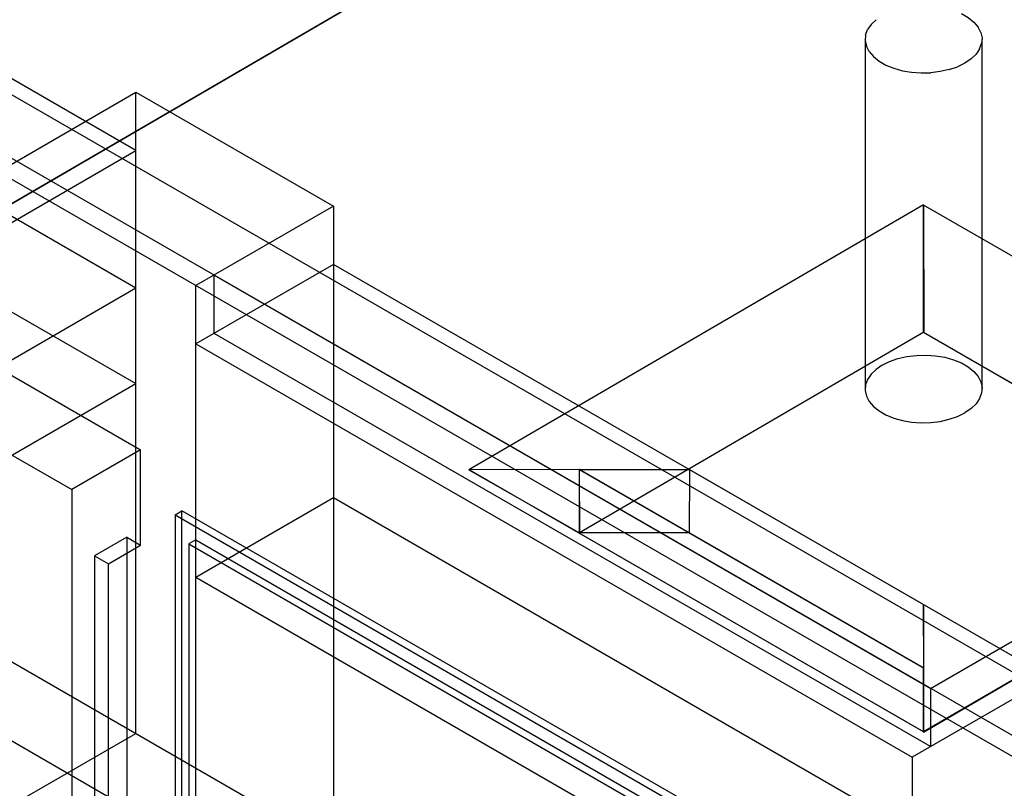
# Model space of a CAD drawing. Header units: inches. Extents: x 169 to 20644, y -1032 to 721.
# Tile 23 of 42: x 1837 to 2140, y -369 to -132. Entities that reach past the tile are written whole.
import ezdxf
from ezdxf import colors
from ezdxf.entities.mleader import LeaderData, LeaderLine
from ezdxf.math import Vec2, Vec3

# ---------------------------------------------------------------- set-up
doc = ezdxf.new("R2010")
doc.units = ezdxf.units.IN
doc.header["$LTSCALE"] = 0.5
doc.header["$MEASUREMENT"] = 0
doc.layers.add('M-SECT-PATT', color=8, linetype='Continuous')
doc.layers.add('S-ANNO-DIMS', color=1, linetype='Continuous')
doc.styles.add('Annotative', font='romans.shx', dxfattribs={"width": 0.8, "height": 0.125})

msp = doc.modelspace()

# ---------------------------------------------------------------- linework, layer by layer
at = {"layer": 'M-SECT-PATT', "lineweight": -3}
for p, q in [((2402.95, -509.44), (470.43, 606.3)), ((799.23, 442.59), (2162.53, -344.51)), ((2162.53, -364.12), (799.23, 422.98)), ((773.78, 282.56), (2187.99, -533.94)), ((2179.5, -553.53), (782.26, 253.17)), ((1328.15, 50.68), (1874.03, -264.49)), ((1872.62, -172.23), (1652, -44.85)), ((1872.62, -214.69), (1615.23, -66.08)), ((1833.73, -188.96), (1973.74, -107.32)), ((1571.39, -114.26), (1852.82, -276.74)), ((1652, -116.71), (1872.62, -244.08)), ((1833.81, -188.82), (1939.88, -126.97)), ((2097.16, -137.94), (2097.16, -245.76)), ((2133.16, -245.66), (2133.16, -137.94)), ((1830.19, -178.76), (1872.62, -154.27)), ((1872.62, -351.86), (1872.62, -154.27)), ((1872.62, -154.27), (1933.43, -189.37)), ((1830.19, -196.72), (1872.62, -172.23)), ((1933.43, -189.37), (1891, -213.87)), ((1933.43, -189.37), (1933.43, -386.97)), ((2115.16, -188.97), (1975.15, -270.61)), ((2115.24, -228.21), (2115.16, -188.97)), ((2115.16, -188.97), (2115.16, -228.36)), ((2115.16, -228.26), (2115.16, -189.07)), ((2115.16, -189.07), (2115.24, -228.31)), ((2255.16, -269.9), (2115.16, -189.07)), ((1933.43, -207.34), (1891, -231.83)), ((2154.05, -334.71), (1933.43, -207.34)), ((1896.66, -228.57), (1896.66, -210.6)), ((1896.66, -210.6), (2117.28, -337.98)), ((1872.62, -214.69), (1830.19, -239.18)), ((1891, -411.46), (1891, -213.87)), ((2117.28, -355.94), (1896.66, -228.57)), ((2115.24, -228.21), (2009.18, -290.06)), ((2115.16, -228.36), (2115.16, -228.26)), ((2221.14, -289.45), (2115.16, -228.26)), ((2187.28, -270), (2115.16, -228.36)), ((2115.24, -228.31), (2115.24, -228.21)), ((1891, -231.83), (2111.62, -359.21)), ((1808.98, -280.82), (1872.62, -244.08)), ((1874.03, -264.49), (1852.82, -276.74)), ((1874.03, -293.89), (1874.03, -264.49)), ((2115.16, -351.45), (2255.16, -269.8)), ((2009.09, -270.51), (1975.15, -270.61)), ((1975.15, -270.61), (2009.18, -290.06)), ((2009.2, -270.51), (1975.32, -270.61)), ((1975.32, -270.61), (2115.24, -351.4)), ((2009.09, -270.51), (2115.24, -331.8)), ((2009.09, -270.51), (2009.09, -290.11)), ((2009.09, -270.51), (2009.18, -290.06)), ((2115.16, -331.69), (2009.2, -270.51)), ((2009.2, -270.51), (2043.03, -270.51)), ((2043.03, -270.51), (2042.95, -290.06)), ((2043.03, -270.51), (2115.16, -312.16)), ((1852.82, -276.74), (1852.82, -413.91)), ((1891, -303.68), (1933.43, -279.19)), ((1933.43, -279.19), (2154.05, -406.56)), ((1884.64, -284.5), (1886.76, -283.27)), ((1884.64, -284.5), (1884.64, -410.24)), ((1884.64, -284.5), (2109.5, -414.32)), ((1886.76, -409.01), (1886.76, -283.27)), ((2111.62, -413.09), (1886.76, -283.27)), ((2042.95, -290.06), (2009.01, -290.06)), ((2009.09, -290.11), (2009.18, -290.06)), ((2115.16, -351.35), (2009.09, -290.11)), ((2221.31, -289.45), (2115.16, -351.35)), ((1869.79, -291.44), (1859.89, -297.15)), ((1864.13, -299.6), (1874.03, -293.89)), ((1869.79, -291.44), (1869.79, -399.21)), ((1869.79, -291.44), (1874.03, -293.89)), ((1891, -292.25), (1888.88, -293.48)), ((1888.88, -293.48), (1888.88, -412.69)), ((1888.88, -293.48), (2109.5, -420.85)), ((1891, -292.25), (2111.62, -419.63)), ((1859.89, -297.15), (1859.89, -392.68)), ((1859.89, -297.15), (1864.13, -299.6)), ((1864.13, -407.38), (1864.13, -299.6)), ((1891, -303.68), (2111.62, -431.06)), ((2115.24, -331.8), (2115.16, -312.16)), ((2115.16, -312.16), (2115.16, -331.69)), ((2117.28, -337.98), (2154.05, -316.75)), ((2115.16, -351.35), (2115.16, -331.69)), ((2115.24, -351.3), (2115.16, -331.75)), ((2115.16, -331.75), (2115.16, -351.35)), ((2115.16, -351.45), (2115.16, -331.75)), ((2115.24, -351.4), (2115.24, -331.8)), ((2154.05, -334.71), (2111.62, -359.21)), ((2117.28, -337.98), (2117.28, -355.94)), ((2115.24, -351.3), (2115.16, -351.45)), ((1806.86, -389.82), (1872.62, -351.86)), ((2111.62, -359.21), (2111.62, -401.66))]:
    msp.add_line(p, q, dxfattribs=at)
for points in [[(2126.79, -130.01, 0), (2128.89, -131.22, 0), (2130.62, -132.62, 0), (2131.93, -134.16, 0)], [(2098.99, -133.37, 0), (2097.91, -134.97, 0)], [(2098.99, -133.37, 0), (2100.51, -131.9, 0)], [(2097.29, -136.65, 0), (2097.91, -134.97, 0)], [(2132.77, -135.8, 0), (2131.93, -134.16, 0)], [(2132.77, -135.8, 0), (2133.14, -137.51, 0), (2133.02, -139.22, 0)], [(2097.29, -136.65, 0), (2097.17, -138.36, 0), (2097.54, -140.07, 0)], [(2132.41, -140.9, 0), (2133.02, -139.22, 0)], [(2098.39, -141.71, 0), (2097.54, -140.07, 0)], [(2098.39, -141.71, 0), (2099.69, -143.26, 0), (2101.42, -144.65, 0), (2103.52, -145.87, 0), (2105.94, -146.86, 0), (2108.61, -147.62, 0), (2111.46, -148.11, 0), (2114.41, -148.32, 0), (2117.38, -148.25, 0)], [(2129.81, -143.97, 0), (2131.33, -142.5, 0)], [(2132.41, -140.9, 0), (2131.33, -142.5, 0)], [(2127.88, -145.28, 0), (2125.62, -146.39, 0)], [(2129.81, -143.97, 0), (2127.88, -145.28, 0)], [(2123.06, -147.27, 0), (2120.29, -147.9, 0), (2117.38, -148.25, 0)], [(2123.06, -147.27, 0), (2125.62, -146.39, 0)], [(2115.24, -228.31, 0), (2127.05, -235.08, 0), (2209.41, -282.63, 0), (2221.14, -289.45, 0)], [(2102.43, -238.36, 0), (2104.7, -237.24, 0), (2107.25, -236.35, 0), (2110.02, -235.72, 0), (2112.93, -235.36, 0), (2115.9, -235.28, 0), (2118.85, -235.48, 0), (2121.7, -235.96, 0), (2124.37, -236.71, 0), (2126.79, -237.71, 0), (2128.89, -238.92, 0), (2130.62, -240.32, 0), (2131.93, -241.87, 0), (2132.77, -243.52, 0), (2133.14, -245.23, 0), (2133.02, -246.95, 0), (2132.41, -248.64, 0), (2131.33, -250.25, 0), (2129.81, -251.74, 0), (2127.88, -253.06, 0)], [(2102.43, -238.36, 0), (2100.51, -239.69, 0), (2098.99, -241.17, 0), (2097.91, -242.78, 0), (2097.29, -244.47, 0), (2097.17, -246.2, 0), (2097.54, -247.91, 0), (2098.39, -249.56, 0), (2099.69, -251.1, 0), (2101.42, -252.5, 0), (2103.52, -253.72, 0), (2105.94, -254.71, 0), (2108.61, -255.46, 0), (2111.46, -255.95, 0), (2114.41, -256.15, 0), (2117.38, -256.07, 0), (2120.29, -255.71, 0), (2123.06, -255.07, 0), (2125.62, -254.18, 0), (2127.88, -253.06, 0)]]:
    msp.add_polyline3d(points, dxfattribs=at)

# ---------------------------------------------------------------- leaders
at = {"layer": 'S-ANNO-DIMS', "lineweight": -3}
ml = msp.add_multileader_mtext('Standard', dxfattribs=at)
ml.set_content('3" %%C SOLID PVC DOOR TRENCH DRAINS REF: S105A FOR SPACING (TYP.)', color=2, style='Annotative')
ml.set_leader_properties()
ml.build(insert=Vec2(0, 0))
ml.multileader.update_dxf_attribs({"text_right_attachment_type": 3, "dogleg_length": 0.125, "arrow_head_size": 17.28, "scale": 96})
ctx = ml.context
ctx.base_point, ctx.scale, ctx.char_height, ctx.arrow_head_size, ctx.landing_gap_size, ctx.plane_origin = Vec3(943.18, -181.57), 96, 12, 17.28, 8.64, Vec3(912.66, -188.8)
ctx.right_attachment = 3
notes = []
notes.append((ctx, [(1, (1, 1, 0), (1173.15, -226.14), (-1, 0), 12, [(1, [(1172.27, -147.49), (1253.98, -188)], 0, [])])]))
ctx.mtext.insert, ctx.mtext.width, ctx.mtext.defined_height, ctx.mtext.flow_direction = Vec3(951.82, -173.57), 205.1291, 54.15, 5
for ctx, leaders in notes:
    for number, flags, end, landing, length, lines in leaders:
        leader = LeaderData()
        leader.index, (leader.has_last_leader_line, leader.has_dogleg_vector, leader.attachment_direction) = number, flags
        leader.last_leader_point, leader.dogleg_vector, leader.dogleg_length = Vec3(end), Vec3(landing), length
        for number, points, colour, breaks in lines:
            line = LeaderLine()
            line.index, line.vertices, line.color, line.breaks = number, Vec3.list(points), colors.encode_raw_color(colour), breaks
            leader.lines.append(line)
        ctx.leaders.append(leader)

doc.saveas('drawing.dxf')
